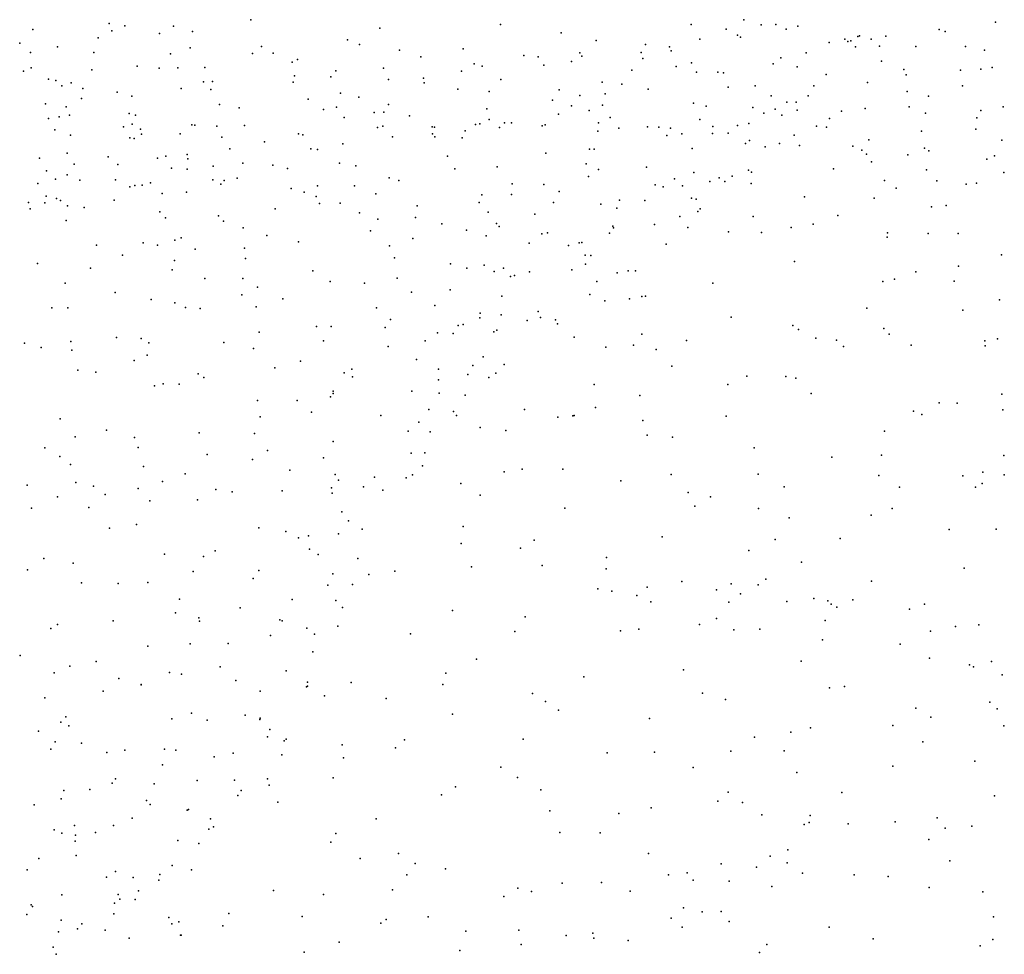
# Model space of a CAD drawing. Header units: metres. Extents: x -25 to 25, y -27.7 to 27.8.
# Tile 94 of 209: x -0.5 to 0.9, y -6.7 to -5.4. Entities that reach past the tile are written whole.
import ezdxf

# ---------------------------------------------------------------- set-up
doc = ezdxf.new("R2010")
doc.units = ezdxf.units.M

msp = doc.modelspace()

# ---------------------------------------------------------------- linework, layer by layer
for p in [(-0.3686, -5.3578, 18.6234), (-0.1657, -5.3523, 14.4331), (0.1917, -5.3592, 24.9111), (0.4647, -5.3592, -4.2745), (0.5405, -5.3523, 18.5261), (0.5859, -5.3593, -22.0275), (0.9009, -5.3559, 17.9594), (-0.4783, -5.3666, 24.9818), (-0.3651, -5.3685, 14.3738), (-0.3463, -5.3613, 25.0033), (-0.2969, -5.3719, 23.4495), (-0.2769, -5.3614, 14.9458), (-0.2497, -5.3691, 23.5413), (0.0189, -5.3646, 18.9684), (0.2788, -5.3713, 20.5221), (0.5152, -5.3661, -3.2099), (0.5651, -5.3599, -3.2685), (0.6009, -5.3661, 18.4588), (0.6177, -5.3616, -3.3514), (0.82, -5.3665, 23.8684), (0.8285, -5.369, 14.7516), (-0.497, -5.3859, 14.3258), (-0.3848, -5.3783, -2.9454), (-0.0273, -5.3811, 24.9234), (0.3288, -5.3822, -3.0765), (0.3996, -5.3877, -4.3317), (0.4774, -5.3803, -22.8365), (0.5312, -5.3747, 23.9605), (0.5356, -5.3773, -4.1343), (0.6625, -5.385, -3.4751), (0.6852, -5.3803, -3.7557), (0.6894, -5.3838, -19.4521), (0.6937, -5.3827, -3.6269), (0.7038, -5.3765, -24.6658), (0.7061, -5.3754, 24.9203), (0.7227, -5.3803, 14.6848), (0.7438, -5.3759, -22.722), (-0.4817, -5.3995, 14.7072), (-0.4428, -5.3911, 24.4128), (-0.3907, -5.3991, 23.3447), (-0.2812, -5.4012, -24.694), (-0.2527, -5.3928, -23.2541), (-0.1637, -5.4006, 19.0432), (-0.1504, -5.3907, 23.7437), (-0.1337, -5.4001, 24.9283), (-0.0101, -5.3879, -4.7657), (0.0471, -5.3962, -2.9514), (0.1383, -5.3939, 18.8931), (0.3052, -5.4, 24.0311), (0.3932, -5.3993, 24.8514), (0.434, -5.3911, 24.0029), (0.4362, -5.397, 18.6588), (0.6295, -5.4, -3.916), (0.7001, -5.3911, 18.3407), (0.7346, -5.3902, 23.9274), (0.7866, -5.3906, 18.2097), (0.8578, -5.3906, 18.0768), (0.8849, -5.3958, 18.1104), (-0.1067, -5.413, -4.8225), (-0.0991, -5.4092, 14.4667), (0.0776, -5.4053, 20.4264), (0.1542, -5.4157, 18.3212), (0.2251, -5.4035, 24.824), (0.2456, -5.4057, -3.0374), (0.2933, -5.4124, 14.5405), (0.3081, -5.4047, -4.4331), (0.3957, -5.408, -3.1314), (0.4655, -5.4143, -4.2135), (0.5822, -5.4155, 14.6402), (0.5935, -5.4069, -3.979), (0.7374, -5.4118, 14.774), (-0.4914, -5.4261, -2.9961), (-0.4806, -5.4213, -4.9703), (-0.3939, -5.4241, -4.9335), (-0.3287, -5.4189, 23.559), (-0.2973, -5.4217, -4.9041), (-0.2703, -5.4212, 19.0777), (-0.2316, -5.421, 14.4284), (-0.0443, -5.4257, 24.8432), (0.0239, -5.4219, 23.9774), (0.1359, -5.4262, -2.9965), (0.1656, -5.4191, -4.5891), (0.254, -5.4174, 15.3616), (0.3798, -5.4248, 18.7209), (0.4434, -5.4192, 14.5742), (0.4723, -5.4275, 15.766), (0.5031, -5.4277, -3.2588), (0.5112, -5.4287, 24.8153), (0.6168, -5.4198, 21.1978), (0.7693, -5.4237, 24.8321), (0.8507, -5.4245, -0.7103), (0.8798, -5.4233, 14.9118), (0.8958, -5.4208, 23.9251), (-0.4558, -5.4374, 23.3839), (-0.4453, -5.4393, 19.18), (-0.4234, -5.4427, 24.8961), (-0.2338, -5.4415, 24.5202), (-0.2208, -5.441, 24.8801), (-0.1053, -5.4419, -22.074), (-0.1035, -5.4329, 23.8725), (-0.0515, -5.4343, 18.4232), (0.0315, -5.438, -24.5495), (0.0812, -5.436, 14.5105), (0.0824, -5.4426, 24.7727), (0.192, -5.4379, 14.5302), (0.3374, -5.4419, 24.1172), (0.6583, -5.4307, 23.9975), (0.7174, -5.4421, 18.1418), (0.773, -5.4312, 16.0102), (-0.4368, -5.4472, 14.3634), (-0.4066, -5.4507, 23.5158), (-0.3574, -5.4563, 19.1243), (-0.2659, -5.4507, -2.9569), (-0.2232, -5.4523, 23.7788), (-0.0373, -5.4575, -2.9675), (0.1307, -5.4517, -23.1642), (0.1753, -5.455, 24.1204), (0.276, -5.4527, 18.802), (0.3654, -5.4446, -19.6892), (0.4033, -5.452, -4.2618), (0.5179, -5.4488, -4.0871), (0.5566, -5.4471, -3.3557), (0.6404, -5.447, -3.7509), (0.7743, -5.4551, 14.9053), (0.8535, -5.447, 24.7862), (-0.4085, -5.4654, -2.9905), (-0.3362, -5.4618, 23.6693), (-0.0836, -5.466, -4.7733), (-0.0113, -5.4633, -4.7195), (0.2661, -5.4674, 24.1971), (0.3052, -5.4611, 20.9934), (0.3418, -5.4586, 15.5586), (0.4681, -5.4718, 24.7312), (0.5794, -5.4614, -3.9368), (0.6017, -5.4704, -3.4593), (0.6152, -5.4705, 24.0836), (0.6325, -5.4616, 21.838), (0.8049, -5.4621, 24.0051), (-0.4598, -5.4731, 20.948), (-0.4302, -5.477, 23.628), (-0.211, -5.4737, 23.8642), (-0.1824, -5.4786, 24.7867), (-0.0616, -5.4812, 24.7344), (-0.043, -5.4777, 24.0274), (0.0106, -5.4852, 20.5598), (0.0247, -5.4847, 24.5836), (0.0315, -5.4738, 24.0951), (0.172, -5.4799, 24.6924), (0.2936, -5.4759, 14.5957), (0.3186, -5.4823, 24.6852), (0.3377, -5.475, -4.3322), (0.4865, -5.4761, 14.6942), (0.5533, -5.4783, 18.5587), (0.5853, -5.4804, 14.7674), (0.6168, -5.4821, -3.5788), (0.6803, -5.4836, 24.445), (0.7141, -5.4797, 18.3706), (0.777, -5.4773, 24.74), (0.8005, -5.4864, 18.2571), (0.88, -5.4824, 15.0239), (0.9118, -5.4774, 22.0361), (-0.4556, -5.4939, -4.935), (-0.4404, -5.4917, 0.0849), (-0.4257, -5.489, 14.8519), (-0.3404, -5.4868, 23.7684), (-0.3311, -5.4891, 20.5022), (-0.0322, -5.4926, -23.307), (0.0612, -5.4901, 24.1751), (0.1755, -5.4954, 24.5956), (0.1976, -5.4999, -4.4873), (0.2073, -5.5002, 14.5888), (0.2747, -5.4878, -4.3995), (0.3321, -5.5002, 24.5736), (0.3487, -5.4923, 24.2434), (0.4771, -5.4955, 18.6468), (0.5687, -5.4865, 24.1694), (0.5947, -5.4889, -3.8687), (0.6628, -5.494, 14.8597), (0.8741, -5.4928, 18.1434), (-0.4467, -5.51, 24.7326), (-0.3481, -5.5059, -4.8965), (-0.3359, -5.5022, 21.2002), (-0.3241, -5.5093, -21.8587), (-0.2504, -5.5029, -0.1399), (-0.2459, -5.5037, 24.7375), (-0.2148, -5.5051, -2.9839), (-0.1748, -5.5039, 23.9837), (0.0154, -5.507, 24.5952), (0.0231, -5.5049, -4.6614), (0.0937, -5.5057, 21.715), (0.0971, -5.5065, 24.5548), (0.1411, -5.5118, 24.3625), (0.1559, -5.5024, 20.7555), (0.1622, -5.5015, 24.2605), (0.1901, -5.5069, 24.5129), (0.2516, -5.5046, 24.427), (0.2557, -5.5032, 21.7309), (0.3313, -5.5123, 24.488), (0.3611, -5.5077, 24.3639), (0.4025, -5.5058, 18.7209), (0.4186, -5.5063, 24.5774), (0.4354, -5.5076, 24.2777), (0.4959, -5.5052, 18.2328), (0.5312, -5.504, 24.6525), (0.5474, -5.5013, -21.8508), (0.6443, -5.5049, 24.6946), (0.6586, -5.5064, 18.4585), (0.795, -5.512, 21.3114), (0.8725, -5.509, 24.0943), (-0.4244, -5.5177, 23.8188), (-0.339, -5.5216, 23.8959), (-0.3328, -5.5225, 24.7063), (-0.3225, -5.5164, -3.0027), (-0.2671, -5.516, -24.3526), (-0.2073, -5.5206, -4.8294), (-0.1464, -5.5274, 24.0955), (-0.0978, -5.5157, 24.6435), (-0.0916, -5.5173, -3.0017), (0.0368, -5.5204, 14.5497), (0.0941, -5.5157, -22.022), (0.0979, -5.5204, -3.0424), (0.1367, -5.5218, 18.9077), (0.4302, -5.5182, -4.1475), (0.4517, -5.516, 24.3784), (0.4954, -5.5154, 24.4826), (0.5177, -5.5147, -4.0011), (0.5484, -5.5254, -3.4207), (0.6126, -5.5176, 24.2407), (0.7193, -5.5246, 24.5888), (0.9097, -5.5248, 24.3763), (-0.1959, -5.5376, 24.5934), (-0.0798, -5.5375, 14.516), (-0.0706, -5.5385, 24.3594), (-0.0342, -5.5302, 24.4972), (0.319, -5.5378, -4.2984), (0.3257, -5.5379, 24.5407), (0.4662, -5.5368, -4.0723), (0.5428, -5.5298, -3.9191), (0.571, -5.5346, -3.7963), (0.5914, -5.5298, -3.6756), (0.6198, -5.5327, 24.3776), (0.6965, -5.5337, 24.2609), (0.7091, -5.5394, 14.9764), (0.7993, -5.5363, 24.2441), (0.8052, -5.5404, 24.5063), (-0.4687, -5.5507, 23.9625), (-0.4289, -5.5437, -3.0254), (-0.3705, -5.5487, 23.9741), (-0.2995, -5.5506, 24.5909), (-0.2879, -5.5478, -23.5909), (-0.2571, -5.5455, 15.0556), (-0.2563, -5.5515, 24.0855), (0.1156, -5.5481, 14.5957), (0.2566, -5.5435, -3.1402), (0.7158, -5.5449, 24.4832), (0.7234, -5.556, -23.0236), (0.7752, -5.5462, 15.0481), (0.8883, -5.5522, 24.3348), (0.8994, -5.5474, 16.0688), (-0.4588, -5.5691, -4.9169), (-0.4191, -5.5594, 21.0772), (-0.3565, -5.5596, -23.9715), (-0.2794, -5.5653, 14.449), (-0.2572, -5.5663, -3.0202), (-0.2199, -5.5622, 24.1606), (-0.1772, -5.558, 14.4819), (-0.1342, -5.561, -4.7507), (-0.1134, -5.5658, -0.3172), (-0.0387, -5.558, -3.0381), (-0.0157, -5.5617, 20.7306), (0.1261, -5.566, -4.5105), (0.1869, -5.563, 21.0374), (0.3144, -5.559, -3.1977), (0.3321, -5.5668, 14.7014), (0.401, -5.5635, -3.2834), (0.5468, -5.5679, -3.6196), (0.5514, -5.5709, 14.8744), (0.6689, -5.5659, -19.5901), (0.8019, -5.5677, 18.2957), (-0.4455, -5.5809, 24.496), (-0.4291, -5.5745, 14.3942), (-0.4108, -5.5824, 24.5359), (-0.3597, -5.5818, -3.0392), (-0.2203, -5.582, 24.4662), (-0.204, -5.583, 24.3179), (-0.1857, -5.5796, -20.235), (0.0322, -5.5791, -3.0791), (0.0462, -5.5827, -4.5748), (0.3176, -5.577, -4.2373), (0.441, -5.5804, 15.7797), (0.4689, -5.5714, -3.9891), (0.4916, -5.5842, 21.3468), (0.5051, -5.5789, 18.6484), (0.5131, -5.5843, -3.8336), (0.5237, -5.5766, -0.6677), (0.7419, -5.5828, 16.0351), (0.8169, -5.5832, -0.8241), (0.9129, -5.5712, 18.1364), (-0.4708, -5.5872, 24.0766), (-0.339, -5.5916, 24.1504), (-0.3321, -5.5901, -20.386), (-0.3218, -5.5893, 24.4976), (-0.3094, -5.5859, -4.8594), (-0.2087, -5.5879, 21.3761), (-0.1079, -5.5944, -3.0434), (-0.0706, -5.5906, -24.213), (-0.0173, -5.5902, 15.2094), (0.2083, -5.5874, -24.2911), (0.2538, -5.5886, -4.319), (0.2756, -5.5987, 15.5191), (0.4134, -5.589, 14.7799), (0.4248, -5.592, -4.0405), (0.4526, -5.5905, -3.3905), (0.5507, -5.5869, 21.7801), (0.7584, -5.5938, -24.3175), (0.8587, -5.5878, 15.1566), (0.8736, -5.5867, -19.5439), (-0.4591, -5.6053, 20.5636), (-0.4442, -5.6085, 24.1898), (-0.4385, -5.6112, 24.366), (-0.3617, -5.6111, 24.2312), (-0.2929, -5.6014, 24.3189), (-0.258, -5.5996, 18.5104), (-0.0896, -5.5994, -4.6909), (-0.0723, -5.6056, 18.4303), (0.0132, -5.6019, 21.6081), (0.165, -5.6032, -4.4142), (0.2073, -5.6029, -0.526), (0.3622, -5.6108, -4.1117), (0.3984, -5.6113, -3.3506), (0.4654, -5.6081, -3.9058), (0.4721, -5.6094, -3.4734), (0.6272, -5.6064, 15.0024), (0.7271, -5.608, 18.4215), (-0.4842, -5.6144, 18.6268), (-0.4819, -5.6232, 19.2493), (-0.4612, -5.6147, -20.6834), (-0.4286, -5.6193, -3.0429), (-0.4048, -5.6216, 19.2004), (-0.1311, -5.6232, -23.9118), (-0.0677, -5.6155, 14.5711), (-0.0381, -5.6151, -4.6301), (0.0725, -5.619, 14.6421), (0.1614, -5.6141, 14.675), (0.2677, -5.6141, -3.2226), (0.3355, -5.6168, -3.295), (0.3585, -5.6222, -19.8889), (0.4743, -5.6273, -3.772), (0.4776, -5.6235, -3.5805), (0.8089, -5.6206, -23.6136), (0.8301, -5.6187, -23.942), (-0.4306, -5.6402, -20.9336), (-0.2963, -5.6276, 20.647), (-0.2882, -5.6365, -4.8131), (-0.2124, -5.6333, -21.6993), (-0.205, -5.6411, -3.063), (-0.0103, -5.629, -23.7002), (0.016, -5.6384, 19.0021), (0.0702, -5.6356, -4.5069), (0.1741, -5.6283, 18.9081), (0.2409, -5.6311, 14.7223), (0.4484, -5.6343, -24.1243), (0.5535, -5.6343, -23.5711), (0.6751, -5.6329, 15.0836), (-0.1771, -5.6506, 14.5231), (0.0054, -5.6548, -4.5543), (0.1078, -5.6451, -4.4436), (0.143, -5.6537, -3.188), (0.1861, -5.6444, 21.6206), (0.1896, -5.6487, 21.2126), (0.3528, -5.6483, 18.7995), (0.3535, -5.6507, -4.0455), (0.4122, -5.646, 14.8632), (0.4601, -5.6502, 18.7122), (0.6083, -5.65, -21.6077), (0.6397, -5.6454, -23.8311), (-0.2749, -5.6681, 19.1329), (-0.2658, -5.6647, 24.6055), (-0.1429, -5.6616, -3.088), (0.0661, -5.6661, -3.1725), (0.171, -5.662, -4.3364), (0.2507, -5.659, -21.7998), (0.2592, -5.6576, -4.1856), (0.348, -5.6582, 21.6784), (0.5182, -5.6564, 14.9805), (0.5656, -5.6572, 18.6161), (0.7458, -5.6641, 18.132), (0.7461, -5.6579, 15.1893), (0.8041, -5.6585, 21.9804), (0.8473, -5.6588, 15.2576), (-0.387, -5.6752, 14.4342), (-0.32, -5.6723, -21.2844), (-0.2995, -5.6753, 15.1407), (-0.2458, -5.6812, -4.7551), (-0.1751, -5.6798, -4.7027), (-0.0976, -5.6708, 21.4856), (0.0325, -5.6766, 21.1044), (0.2328, -5.6725, -3.2755), (0.2893, -5.6757, -3.3392), (0.3045, -5.672, -4.0967), (0.3084, -5.6714, -23.6827), (0.4289, -5.6739, -3.6179), (-0.3497, -5.6899, -4.822), (-0.2752, -5.6973, -3.094), (-0.1737, -5.6947, 19.089), (0.0398, -5.6938, 24.6278), (0.3132, -5.6896, 14.8473), (0.3213, -5.6903, -23.9196), (0.9095, -5.6894, 24.3618), (-0.4715, -5.7016, -4.8828), (-0.3956, -5.7084, 19.2222), (-0.2785, -5.7106, 14.4968), (-0.0771, -5.712, -4.5853), (0.1203, -5.7023, 18.9594), (0.1435, -5.7086, 14.7378), (0.1682, -5.7042, -3.2796), (0.1958, -5.7086, -20.1784), (0.2939, -5.7107, -4.019), (0.3133, -5.7029, -3.4197), (0.3747, -5.712, -3.7266), (0.6131, -5.699, 15.1354), (0.848, -5.7057, -0.9339), (-0.232, -5.7231, -21.0488), (-0.1772, -5.7233, -20.568), (0.0439, -5.7227, 21.2719), (0.1825, -5.7134, 18.3352), (0.2062, -5.7204, 21.4722), (0.2118, -5.7189, 14.7977), (0.2332, -5.7135, -3.3603), (0.3587, -5.7151, -3.8356), (0.3853, -5.7124, -3.657), (0.7559, -5.7241, -21.4206), (0.7869, -5.7136, 15.2993), (-0.432, -5.7297, -3.0629), (-0.1563, -5.7354, 21.2802), (-0.0523, -5.7275, 14.6381), (-0.0032, -5.7298, -4.4965), (0.1196, -5.7396, -3.3167), (0.3298, -5.7277, -3.5744), (0.496, -5.7297, 15.0513), (0.7394, -5.7276, 24.4029), (0.8416, -5.7268, 18.3262), (-0.3601, -5.7435, -0.1681), (-0.3085, -5.7535, 20.9514), (-0.179, -5.7468, -4.6527), (-0.1202, -5.7523, 15.2586), (0.0643, -5.7426, -4.3885), (0.1935, -5.7483, 18.9336), (0.3195, -5.7462, -3.7798), (0.3767, -5.7525, -0.6657), (0.3942, -5.7492, 18.805), (0.3996, -5.7484, -20.0844), (0.9063, -5.754, 22.0819), (-0.451, -5.7651, 19.2653), (-0.428, -5.7652, -4.8304), (-0.2747, -5.758, 21.1021), (-0.2594, -5.7648, 19.1628), (-0.2387, -5.7662, 14.5513), (-0.1584, -5.7639, 14.5983), (0.0142, -5.7651, -4.433), (0.0978, -5.7619, -4.3212), (0.3412, -5.7552, 14.9264), (0.7163, -5.7659, 15.3027), (0.854, -5.7684, 15.3922), (0.034, -5.782, 15.3368), (0.1621, -5.7794, -4.1483), (0.1627, -5.7729, -0.5883), (0.1927, -5.7753, -21.5406), (0.2459, -5.7705, -3.5174), (0.2488, -5.7789, 14.8722), (0.2706, -5.7826, -3.8584), (0.5221, -5.7786, 18.7112), (-0.072, -5.7922, 19.0783), (-0.0506, -5.7921, -3.243), (0.0267, -5.7935, 19.0404), (0.1311, -5.7906, 14.7923), (0.1384, -5.7893, -3.3981), (0.2298, -5.7833, -3.9768), (0.2736, -5.7881, -3.6518), (0.6105, -5.7907, 21.6086), (0.6187, -5.7964, 15.9729), (0.7409, -5.7947, 21.4744), (-0.3582, -5.8076, 18.5284), (-0.3229, -5.8093, -3.121), (-0.1542, -5.7999, -0.4122), (0.1013, -5.801, -21.2763), (0.1241, -5.8018, -20.4943), (0.1821, -5.7998, -4.063), (0.1867, -5.7972, 15.4415), (0.2972, -5.8074, -20.3674), (0.394, -5.8032, 24.5096), (0.6432, -5.8087, 18.6057), (0.7486, -5.8028, 16.0562), (0.9037, -5.8099, 18.284), (-0.4899, -5.8159, -4.8436), (-0.4661, -5.8222, -3.0587), (-0.4239, -5.8133, 14.4802), (-0.3122, -5.8153, 19.2166), (-0.2045, -5.8151, -4.6357), (-0.1619, -5.8235, -3.1847), (-0.0618, -5.8123, -4.4953), (0.0307, -5.8206, -4.3494), (0.0838, -5.8124, -21.0339), (0.3424, -5.8216, 18.8627), (0.3824, -5.8186, -21.2599), (0.4146, -5.8249, 18.2927), (0.4583, -5.812, 15.1046), (0.6728, -5.8118, 21.7479), (0.6829, -5.8206, -0.8881), (0.7801, -5.8189, 15.4115), (0.8856, -5.8124, -19.8578), (0.8861, -5.8196, -21.1991), (-0.4225, -5.8257, 15.1628), (-0.3142, -5.8332, 14.5477), (0.1669, -5.8355, -20.7476), (-0.3332, -5.8409, -4.7212), (-0.1317, -5.8513, 18.4341), (-0.0948, -5.8417, 14.6749), (-0.0213, -5.8529, 14.7242), (0.0712, -5.8393, -4.2548), (0.1029, -5.853, -3.4425), (0.1521, -5.8481, -3.5461), (0.197, -5.8465, -3.7941), (0.4372, -5.8488, 18.8065), (-0.4135, -5.8546, -4.7693), (-0.3878, -5.8576, -3.1053), (-0.2413, -5.8598, 19.1922), (-0.2332, -5.8651, 14.6062), (-0.0321, -5.8586, -3.3336), (-0.0205, -5.8641, -4.3723), (0.145, -5.8607, -4.0234), (0.1748, -5.8652, -3.7167), (0.185, -5.8591, 18.9836), (0.5447, -5.8632, -0.7997), (0.6003, -5.8635, 15.3216), (0.6148, -5.8658, -20.3047), (-0.304, -5.8771, -3.1528), (-0.2913, -5.8743, 24.6364), (-0.2684, -5.8747, -4.6546), (0.1031, -5.8682, 14.8301), (0.326, -5.8751, -20.9234), (0.5173, -5.8751, 18.7524), (-0.0518, -5.8928, 24.651), (-0.0479, -5.8849, 19.0929), (-0.0478, -5.8882, -0.5194), (0.0648, -5.8846, -4.1899), (0.1037, -5.8873, -4.1065), (0.141, -5.8906, -3.9243), (0.3911, -5.8907, -20.6638), (0.6365, -5.8881, -21.0081), (0.9097, -5.889, 15.5214), (-0.1565, -5.8982, 19.1593), (-0.0996, -5.8982, -4.4643), (0.3276, -5.9083, 15.0621), (0.8201, -5.9014, -20.2631), (0.8459, -5.9017, 18.4263), (-0.1527, -5.9214, -4.5197), (-0.0789, -5.9148, -3.339), (0.0203, -5.9196, -3.4539), (0.089, -5.9111, -3.577), (0.1243, -5.9138, -3.6863), (0.1289, -5.9195, -3.829), (0.2263, -5.9109, 14.9614), (0.2739, -5.9217, 18.9545), (0.2953, -5.9202, 24.5477), (0.2973, -5.9193, 15.5969), (0.5148, -5.9203, 15.2714), (0.7833, -5.9132, 18.5188), (0.7952, -5.918, 21.6718), (0.9113, -5.9116, 21.4256), (-0.4388, -5.9242, -3.075), (0.0748, -5.9291, 15.4067), (0.1628, -5.9368, 18.3496), (0.3958, -5.9265, 18.8736), (-0.4176, -5.9499, 14.567), (-0.3725, -5.9405, 19.2772), (-0.3325, -5.9509, -3.1424), (-0.2397, -5.9442, -3.1969), (-0.1606, -5.9455, 14.6928), (0.0593, -5.9422, -4.118), (0.0908, -5.943, 19.0576), (0.1992, -5.9409, 19.0118), (0.4017, -5.9478, 15.7438), (0.4383, -5.9505, 15.1917), (0.7417, -5.942, 18.599), (0.742, -5.9418, 24.3939), (-0.3271, -5.9653, -4.6423), (-0.0482, -5.9566, -4.316), (-0.4609, -5.9661, 19.3133), (-0.4395, -5.9781, -4.7149), (-0.2283, -5.9752, -4.5567), (-0.1421, -5.9699, -4.4606), (0.0636, -5.9733, -4.0528), (0.0834, -5.9729, -3.7626), (0.5551, -5.9661, 15.3397), (0.6665, -5.9793, 18.7117), (0.7377, -5.9763, 15.5002), (0.9127, -5.9767, -1.1708), (-0.4244, -5.9899, -0.2015), (-0.3196, -5.9927, 15.3363), (-0.1635, -5.9828, -3.2915), (-0.0618, -5.9802, 19.1487), (0.0798, -5.9917, -3.8405), (-0.2601, -6.003, 18.4885), (-0.11, -5.998, -3.3575), (-0.045, -6.0041, -3.4338), (0.0112, -6.0081, -4.1275), (0.0656, -6.0044, -3.9201), (0.1969, -6.0001, 15.4764), (0.2226, -5.9963, -0.6429), (0.2809, -5.9966, 18.9988), (0.4364, -6.0041, 18.308), (0.5608, -6.0035, 18.8126), (0.7338, -6.0054, 16.05), (0.8541, -6.006, 18.1562), (0.8828, -6.0008, 16.0934), (0.9134, -6.0045, 21.8478), (-0.4865, -6.0193, -0.0625), (-0.4168, -6.0155, 24.5795), (-0.3914, -6.0206, -3.111), (-0.2926, -6.0143, 14.6632), (-0.0401, -6.0124, -4.2369), (-0.0047, -6.0219, -3.5554), (0.0567, -6.0088, -3.7054), (0.135, -6.0172, 14.9277), (0.3643, -6.0132, 15.1361), (0.598, -6.0216, 15.4153), (0.7634, -6.022, 18.6686), (0.8723, -6.022, 24.3732), (0.8818, -6.0172, 18.5172), (-0.4428, -6.0361, 14.6164), (-0.3747, -6.0329, -4.6374), (-0.3274, -6.024, 19.2876), (-0.2159, -6.0258, 19.2443), (-0.1928, -6.0289, -4.4741), (-0.1211, -6.0274, -4.3758), (-0.0502, -6.0234, 18.4119), (-0.0496, -6.0308, 14.8047), (0.0232, -6.0265, 19.124), (0.1625, -6.0338, 24.5842), (0.4604, -6.0301, -0.7765), (0.4925, -6.0361, 15.2835), (-0.3106, -6.0419, -0.3504), (-0.2424, -6.0405, -3.2216), (0.4699, -6.0495, 18.9057), (-0.4801, -6.0525, 15.2463), (-0.3978, -6.0514, 18.5425), (-0.0357, -6.0574, -0.5555), (0.2841, -6.0523, 15.0679), (0.5615, -6.0526, 15.9193), (0.7228, -6.0622, 18.7354), (0.7529, -6.0528, -1.0942), (-0.3296, -6.0759, -4.5723), (-0.0261, -6.0705, -4.1206), (0.1384, -6.0787, 19.0899), (0.6053, -6.0661, 24.4159), (-0.3684, -6.0812, 14.6753), (-0.1543, -6.0807, -3.3331), (-0.1159, -6.0856, 15.4139), (-0.0832, -6.092, 19.2165), (-0.0405, -6.0891, -3.5405), (-0.0066, -6.0822, -4.05), (0.8345, -6.0829, 15.6194), (0.9015, -6.0826, 18.5678), (-0.0978, -6.095, -4.2723), (0.1356, -6.1031, 14.9609), (0.2401, -6.0982, 18.3633), (0.4232, -6.0935, 18.9652), (0.5852, -6.0973, 18.8658), (0.6782, -6.096, 15.513), (-0.2898, -6.1184, -4.5051), (-0.2172, -6.1135, 19.2756), (-0.0818, -6.1113, 14.8222), (-0.0696, -6.1189, -4.1743), (0.2205, -6.1096, 15.0191), (0.5476, -6.1132, 15.3812), (-0.4626, -6.1244, 14.6642), (-0.4206, -6.1312, 19.3718), (-0.2335, -6.1215, -4.4402), (-0.0127, -6.1246, -3.6613), (0.2513, -6.1347, 19.0668), (0.3437, -6.123, 15.1156), (0.6228, -6.1298, 15.4564), (-0.4856, -6.1409, -4.6517), (-0.2484, -6.1429, 14.738), (-0.1546, -6.1415, 18.4613), (-0.0483, -6.1462, -4.0858), (0.0031, -6.1475, 14.8481), (0.0404, -6.1428, 19.182), (0.1504, -6.1363, -0.6244), (0.3432, -6.1391, 24.4726), (0.856, -6.1384, -1.2165), (-0.4084, -6.1595, -3.1168), (-0.3561, -6.1605, -4.5349), (-0.3135, -6.159, -3.1874), (-0.1624, -6.1533, -3.3429), (-0.0558, -6.1626, -3.5627), (-0.0205, -6.1615, -3.8339), (0.4513, -6.1572, 15.1449), (0.5222, -6.1608, 15.1944), (0.5607, -6.1623, 18.9252), (0.5716, -6.1541, 15.2696), (0.7231, -6.1571, 18.8099), (0.331, -6.1678, 15.0173), (0.3513, -6.1711, -0.7171), (0.3869, -6.1774, 15.6837), (0.4016, -6.1657, 19.0182), (0.5011, -6.1693, 15.8316), (0.5356, -6.175, -0.8749), (-0.2681, -6.1826, -4.4238), (-0.1067, -6.183, -4.1791), (-0.0441, -6.1847, -3.6344), (0.4073, -6.1868, 15.053), (0.5189, -6.1869, 15.0664), (0.6018, -6.1861, 14.9994), (0.6404, -6.1817, 15.149), (0.6607, -6.1849, 15.0629), (0.6654, -6.1897, 15.2515), (0.6965, -6.1837, 16.0181), (0.7993, -6.1899, 15.119), (-0.2739, -6.2022, 15.4037), (-0.1812, -6.195, -4.3099), (-0.0346, -6.1947, 19.2465), (0.1229, -6.1988, 18.4021), (0.6733, -6.1943, 18.8746), (0.7776, -6.1973, 15.2054), (-0.4429, -6.2191, -4.5603), (-0.3632, -6.2137, 14.7159), (-0.2404, -6.2097, 19.3436), (-0.2396, -6.2145, -4.3616), (-0.1246, -6.2125, 19.2897), (-0.1208, -6.214, -3.4237), (0.227, -6.208, 19.1157), (0.4767, -6.2191, 14.9261), (0.5011, -6.2106, 24.4141), (0.6569, -6.2133, 14.8958), (0.8769, -6.2196, 15.1997), (-0.4525, -6.225, -3.1075), (-0.0855, -6.2243, -4.0634), (-0.0746, -6.2331, -3.5879), (-0.0412, -6.2216, 24.5625), (0.0626, -6.2325, 14.8546), (0.2124, -6.2289, 14.9154), (0.3636, -6.2282, 18.3649), (0.3897, -6.2258, 14.9713), (0.526, -6.2266, 18.9934), (0.5632, -6.2255, 14.8656), (0.8078, -6.2286, 15.3089), (0.8436, -6.2219, 14.846), (-0.2528, -6.2467, 14.7598), (-0.1982, -6.2465, -3.3451), (-0.1375, -6.2349, 14.8096), (0.6529, -6.241, 14.796), (0.7641, -6.2474, 15.4206), (-0.3136, -6.2503, 18.5215), (-0.0772, -6.2581, -3.9635), (-0.4962, -6.2636, 14.7088), (-0.3873, -6.2722, -0.2303), (0.1573, -6.2686, 24.4823), (0.6222, -6.2715, 18.9635), (0.8064, -6.2675, 14.743), (0.8952, -6.2721, 18.1757), (-0.4474, -6.2884, 19.4809), (-0.4254, -6.2789, -4.4888), (-0.2824, -6.2879, -3.2733), (-0.265, -6.29, -4.3128), (-0.21, -6.2796, -4.2493), (-0.1154, -6.2856, -3.5194), (0.1135, -6.2887, 19.2309), (0.4538, -6.2838, 14.8351), (0.8636, -6.2769, 18.7885), (0.8695, -6.2799, 24.3501), (-0.3552, -6.2964, 14.747), (-0.1876, -6.2995, 19.3829), (-0.0849, -6.3018, -3.7657), (-0.0223, -6.3024, 14.833), (0.3112, -6.2941, 24.4288), (0.9102, -6.2912, 15.5376), (-0.3775, -6.3144, -3.1983), (-0.3231, -6.3056, -4.3567), (-0.3229, -6.3051, 19.452), (-0.1524, -6.3146, -4.0919), (-0.0863, -6.3082, -3.6741), (-0.0849, -6.3074, -3.837), (0.1089, -6.3051, -0.5903), (0.2378, -6.3181, 14.8586), (0.4809, -6.3176, 15.7627), (0.6631, -6.31, 18.2839), (0.6845, -6.3079, -1.1059), (-0.461, -6.3243, 15.3117), (-0.0602, -6.3212, 19.3228), (0.0281, -6.3253, 18.4618), (0.2562, -6.3296, 15.4612), (0.5138, -6.3265, 14.7344), (0.8927, -6.3305, 15.4571), (-0.2507, -6.346, 24.4764), (0.2747, -6.3416, 19.1723), (0.7867, -6.3391, 14.6443), (0.9032, -6.34, -1.2932), (-0.4383, -6.359, -0.0713), (-0.4308, -6.3515, -4.421), (-0.279, -6.3544, -3.3117), (-0.2283, -6.356, -3.3668), (-0.1739, -6.3488, -3.4346), (-0.1528, -6.355, 14.7919), (-0.1527, -6.3531, -0.4521), (0.1231, -6.3474, 14.8406), (0.4051, -6.3536, 14.7646), (0.808, -6.3519, 2.4766), (-0.4702, -6.3719, -3.1562), (-0.4264, -6.3644, 18.6057), (-0.1389, -6.3695, -3.9543), (0.6075, -6.3734, 14.6182), (0.6357, -6.3671, 15.9725), (0.7535, -6.3636, 18.9268), (0.9128, -6.3645, 2.3094), (-0.446, -6.387, 14.6988), (-0.4087, -6.389, -3.2071), (-0.1419, -6.3802, -3.5651), (-0.1183, -6.3856, -3.8146), (-0.1154, -6.3833, -3.72), (0.054, -6.3845, 14.8094), (0.2243, -6.3833, 14.8066), (0.5558, -6.3804, 19.0474), (0.7968, -6.3871, 2.6362), (-0.4526, -6.3975, 19.5682), (-0.3722, -6.4024, -4.3097), (-0.3463, -6.3992, -3.2767), (-0.2894, -6.3975, -4.2012), (-0.2733, -6.3993, 14.7432), (-0.0349, -6.3917, 15.4354), (0.0412, -6.3956, 19.3082), (0.3446, -6.403, 19.161), (0.4123, -6.4021, 15.6077), (0.5217, -6.4007, 18.3422), (0.5979, -6.4003, -0.9818), (-0.2184, -6.4087, 19.4884), (-0.1911, -6.4036, -4.0271), (-0.1216, -6.4056, 18.5046), (-0.0333, -6.4101, 14.7998), (0.871, -6.4148, 2.7865), (-0.2922, -6.42, 19.532), (0.192, -6.4234, 19.2548), (0.4677, -6.4238, 14.6439), (0.6162, -6.4312, 24.3383), (0.7537, -6.4221, 14.5584), (-0.3596, -6.4404, 15.3678), (-0.2427, -6.4428, -0.3089), (-0.1894, -6.4419, -3.5724), (-0.142, -6.44, 19.4662), (-0.0481, -6.4386, 19.4102), (0.2163, -6.4383, -0.5901), (-0.4336, -6.4569, -4.3086), (-0.3963, -6.4556, 24.3293), (-0.3647, -6.4462, -4.2305), (-0.3042, -6.4475, -4.1331), (-0.1799, -6.4569, -3.8383), (-0.1397, -6.4492, 14.7511), (0.1273, -6.4518, 24.375), (0.2494, -6.4562, 14.7183), (0.5179, -6.4593, 19.086), (-0.4377, -6.4691, 14.6436), (-0.3154, -6.4715, -3.3838), (-0.1843, -6.4641, -3.7371), (-0.1273, -6.4736, 24.3654), (0.107, -6.4632, 19.3083), (0.503, -6.4724, -0.8117), (0.6808, -6.4597, 14.5317), (0.8993, -6.4644, 16.2568), (-0.4761, -6.4773, -3.2362), (-0.31, -6.4769, 14.7056), (-0.257, -6.4852, -3.4865), (-0.255, -6.4843, -3.999), (0.2626, -6.486, 18.4725), (0.4076, -6.4816, 14.6145), (0.5382, -6.4742, 14.5549), (-0.3361, -6.4968, 19.6143), (-0.2237, -6.4975, -3.8874), (0.0135, -6.4976, 19.4102), (0.3611, -6.49, -0.64), (0.566, -6.4916, 15.8926), (0.6351, -6.493, 2.5785), (0.8171, -6.496, 18.9407), (-0.4476, -6.5132, -3.2962), (-0.4187, -6.5069, 3.64), (-0.3625, -6.5072, -4.1127), (-0.2263, -6.5122, -3.8065), (-0.2195, -6.5091, -3.6432), (0.6269, -6.5056, 19.0535), (0.6339, -6.5027, 2.2644), (0.6896, -6.5046, 2.0628), (0.7573, -6.502, 14.4938), (0.8286, -6.5107, 3.0928), (0.8669, -6.5079, 14.5024), (-0.4368, -6.518, 4.0765), (-0.4173, -6.5296, 0.1962), (-0.4172, -6.5208, -4.1706), (-0.3882, -6.5173, -3.3608), (-0.2707, -6.5288, -3.5604), (-0.044, -6.5187, 19.4727), (0.2766, -6.5171, 14.6524), (0.3346, -6.5174, 19.2205), (0.8051, -6.5272, 3.2496), (-0.2402, -6.533, -3.7214), (-0.0512, -6.5308, 14.7376), (0.6033, -6.542, 14.4717), (-0.4697, -6.5544, 4.3824), (-0.4162, -6.5499, 19.6849), (-0.0092, -6.5546, -0.4123), (0.0458, -6.5474, 14.7166), (0.4039, -6.547, 15.47), (0.578, -6.5512, 2.9754), (0.8356, -6.5577, 18.2205), (-0.4861, -6.5706, -4.1666), (-0.2787, -6.5645, 14.6646), (-0.251, -6.5708, 19.6368), (0.0695, -6.5614, 15.4098), (0.1128, -6.569, 19.3775), (0.5079, -6.5622, 19.1284), (0.5586, -6.5669, 2.7604), (0.6023, -6.5604, 3.4145), (-0.3727, -6.5812, -3.9833), (-0.36, -6.5732, -3.4711), (-0.3346, -6.5816, 3.799), (-0.2978, -6.5855, -3.6936), (-0.2962, -6.5772, -3.6239), (0.0575, -6.578, 18.5353), (0.4326, -6.5779, 19.1799), (0.4589, -6.575, 3.1174), (0.4678, -6.5854, 2.085), (0.6243, -6.5753, 18.3167), (0.6982, -6.5777, 16.1393), (0.747, -6.5803, 19.0008), (-0.3268, -6.6005, -3.8255), (-0.1336, -6.6004, 19.5784), (0.0372, -6.5992, 24.2412), (0.2164, -6.5968, 24.2603), (0.2799, -6.5897, 19.2656), (0.3365, -6.589, 14.5741), (0.5195, -6.587, 15.7333), (0.5803, -6.5946, 19.0886), (0.8056, -6.5959, 14.4457), (-0.4367, -6.6063, -4.0371), (-0.3558, -6.6059, -3.8961), (-0.3536, -6.6125, -3.5931), (-0.3316, -6.6132, 18.6582), (-0.0616, -6.6061, 19.5312), (0.1964, -6.609, -0.4823), (0.2359, -6.6015, 15.3943), (0.3776, -6.6011, 3.3775), (0.8827, -6.6021, -1.2123), (-0.4805, -6.621, 14.3655), (-0.4787, -6.6232, 18.7593), (-0.3614, -6.6183, 14.5909), (0.454, -6.6252, 2.3594), (-0.4866, -6.6348, 0.4964), (-0.4377, -6.6426, -3.4951), (-0.362, -6.6335, -3.706), (-0.2836, -6.639, 3.5615), (-0.1975, -6.6332, 15.3863), (-0.0924, -6.6377, 14.684), (0.0278, -6.6418, 14.6802), (0.088, -6.6378, 19.4346), (0.436, -6.6399, 2.952), (0.4804, -6.6308, 24.2651), (0.508, -6.6304, 3.5193), (0.8977, -6.638, 3.4995), (-0.4143, -6.6552, 4.4943), (-0.4082, -6.6481, 19.7334), (-0.2793, -6.6478, 4.0573), (-0.2692, -6.645, 4.2643), (-0.2059, -6.6511, 3.7495), (0.0204, -6.647, 19.4953), (0.4519, -6.6527, 2.54), (0.5191, -6.6447, 14.4743), (0.6623, -6.6528, 19.0523), (-0.4414, -6.6593, -3.9203), (-0.3744, -6.6571, 14.494), (-0.34, -6.6686, 0.3404), (-0.2665, -6.6643, 14.6169), (-0.2655, -6.6642, 24.0984), (0.1422, -6.6583, 14.6423), (0.2178, -6.6572, 18.536), (0.2859, -6.6647, 3.1598), (0.3238, -6.6616, 3.5276), (0.3256, -6.6686, 19.2556), (0.7255, -6.6694, 14.4268), (0.8968, -6.6707, 1.8954), (-0.4491, -6.6816, 15.2658), (-0.0393, -6.6745, 15.3874), (0.2215, -6.6775, 14.597), (0.3748, -6.6719, -0.5354), (0.5734, -6.6775, 15.913), (0.8789, -6.6797, 18.9222), (-0.4446, -6.6917, -3.6288), (-0.0895, -6.6888, 24.1181), (0.1336, -6.686, 3.4775), (0.5629, -6.6893, -0.7585)]:
    msp.add_point(p)

doc.saveas('drawing.dxf')
